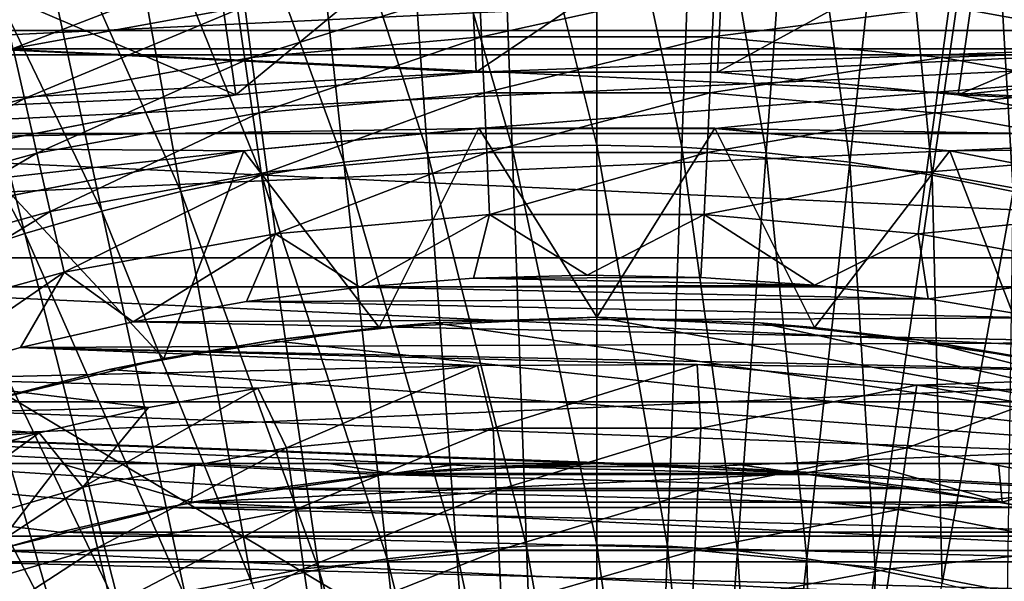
# Model space of a CAD drawing. Header units: metres. Extents: x -37.4 to 37.6, y -35 to 35.
# Tile 250 of 256: x -2.6 to 1.8, y 9 to 11.5. Entities that reach past the tile are written whole.
import ezdxf

# ---------------------------------------------------------------- set-up
doc = ezdxf.new("R2010")
doc.units = ezdxf.units.M
doc.layers.add('solid_506616_SW0001', color=7, linetype='CONTINUOUS')

msp = doc.modelspace()

# ---------------------------------------------------------------- linework, layer by layer
at = {"layer": 'solid_506616_SW0001'}
for points in [[(12.827591, 0.574696, -156.300003), (-12.827591, 0.574696, -156.300003), (-8.927591, 13.574696, -156.300003)], [(12.827591, 0.574696, -156.300003), (-8.927591, 13.574696, -156.300003), (8.927591, 13.574696, -156.300003)], [(-0.376274, 10.903746, 76.401863), (-0.439977, 12.671241, 76.146271), (-0.877828, 12.641582, 76.146019)], [(0.000072, 10.912238, 76.401848), (0.00006, 12.681215, 76.146355), (-0.439977, 12.671241, 76.146271)], [(-0.376274, 10.903746, 76.401863), (0.000072, 10.912238, 76.401848), (-0.439977, 12.671241, 76.146271)], [(0.376416, 10.903738, 76.401863), (0.440097, 12.671232, 76.146271), (0.00006, 12.681215, 76.146355)], [(0.000072, 10.912238, 76.401848), (0.376416, 10.903738, 76.401863), (0.00006, 12.681215, 76.146355)], [(0.376416, 10.903738, 76.401863), (0.750866, 10.878479, 76.401901), (0.440097, 12.671232, 76.146271)], [(0.750866, 10.878479, 76.401901), (0.877945, 12.641566, 76.146019), (0.440097, 12.671232, 76.146271)], [(-0.750728, 10.878494, 76.401901), (-0.877828, 12.641582, 76.146019), (-1.311306, 12.59265, 76.145576)], [(-0.750728, 10.878494, 76.401901), (-0.376274, 10.903746, 76.401863), (-0.877828, 12.641582, 76.146019)], [(0.750866, 10.878479, 76.401901), (1.121527, 10.836812, 76.401947), (0.877945, 12.641566, 76.146019)], [(1.121527, 10.836812, 76.401947), (1.311417, 12.592627, 76.145576), (0.877945, 12.641566, 76.146019)], [(-1.121394, 10.836833, 76.401947), (-1.311306, 12.59265, 76.145576), (-1.738362, 12.524993, 76.144913)], [(-1.121394, 10.836833, 76.401947), (-0.750728, 10.878494, 76.401901), (-1.311306, 12.59265, 76.145576)], [(1.121527, 10.836812, 76.401947), (1.486628, 10.779204, 76.401962), (1.311417, 12.592627, 76.145576)], [(1.486628, 10.779204, 76.401962), (1.738467, 12.524964, 76.144913), (1.311417, 12.592627, 76.145576)], [(-1.486503, 10.779231, 76.401962), (-1.738362, 12.524993, 76.144913), (-2.157516, 12.439707, 76.143974)], [(-1.486503, 10.779231, 76.401962), (-1.121394, 10.836833, 76.401947), (-1.738362, 12.524993, 76.144913)], [(1.486628, 10.779204, 76.401962), (1.844884, 10.706591, 76.401894), (1.738467, 12.524964, 76.144913)], [(1.844884, 10.706591, 76.401894), (2.157612, 12.439673, 76.143974), (1.738467, 12.524964, 76.144913)], [(-1.844769, 10.706621, 76.401894), (-2.157516, 12.439707, 76.143974), (-2.567423, 12.338025, 76.142685)], [(-1.844769, 10.706621, 76.401894), (-1.486503, 10.779231, 76.401962), (-2.157516, 12.439707, 76.143974)], [(-2.195031, 10.620056, 76.401688), (-2.567423, 12.338025, 76.142685), (-2.967021, 12.221318, 76.140984)], [(-2.195031, 10.620056, 76.401688), (-1.844769, 10.706621, 76.401894), (-2.567423, 12.338025, 76.142685)], [(-11.313913, 11.313463, -3.596469), (11.313913, 11.313463, -3.596469), (10.284721, 12.256608, -3.596469)], [(-11.313913, 11.313463, -3.596469), (10.284721, 12.256608, -3.596469), (-10.284721, 12.256608, -3.596469)], [(-2.53637, 10.520703, 76.40126), (-2.967021, 12.221318, 76.140984), (-3.356367, 12.091503, 76.138771)], [(-2.53637, 10.520703, 76.40126), (-2.195031, 10.620056, 76.401688), (-2.967021, 12.221318, 76.140984)], [(-2.868837, 10.410199, 76.400536), (-2.53637, 10.520703, 76.40126), (-3.356367, 12.091503, 76.138771)], [(-1.601082, 11.135486, 4.55), (-1.708294, 11.877765, 3.8), (-0.570332, 11.986317, 3.8)], [(-0.53531, 11.237257, 4.55), (-1.601082, 11.135486, 4.55), (-0.570332, 11.986317, 3.8)], [(-0.53531, 11.237257, 4.55), (-0.570332, 11.986317, 3.8), (0.570332, 11.986317, 3.8)], [(0.53531, 11.237257, 4.55), (-0.53531, 11.237257, 4.55), (0.570332, 11.986317, 3.8)], [(0.53531, 11.237257, 4.55), (0.570332, 11.986317, 3.8), (1.708294, 11.877765, 3.8)], [(-1.601082, 11.135486, 4.55), (-2.829124, 11.661559, 3.8), (-1.708294, 11.877765, 3.8)], [(1.601082, 11.135486, 4.55), (0.53531, 11.237257, 4.55), (1.708294, 11.877765, 3.8)], [(1.601082, 11.135486, 4.55), (1.708294, 11.877765, 3.8), (2.829124, 11.661559, 3.8)], [(-4.426662, 11.422066, 21.299999), (-3.354622, 11.78163, 21.299999), (4.426662, 11.422066, 21.299999)], [(-4.426662, 11.422066, 17.299999), (4.426662, 11.422066, 17.299999), (3.354622, 11.78163, 17.299999)], [(-4.426662, 11.422066, 17.299999), (3.354622, 11.78163, 17.299999), (-3.354622, 11.78163, 17.299999)], [(-3.354622, 11.78163, 21.299999), (3.354622, 11.78163, 21.299999), (4.426662, 11.422066, 21.299999)], [(-2.633451, 11.537901, 64.524376), (-1.5886, 11.727513, 64.524376), (-2.58859, 11.341355, 64.722237)], [(-1.5886, 11.727513, 64.524376), (-1.561538, 11.527739, 64.722237), (-2.58859, 11.341355, 64.722237)], [(-3.924214, 11.340185, 28.799999), (3.924214, 11.340185, 28.799999), (2.829124, 11.661559, 28.799999)], [(-3.924214, 11.340185, 28.799999), (2.829124, 11.661559, 28.799999), (-2.829124, 11.661559, 28.799999)], [(-1.601082, 11.135486, 4.55), (-2.652353, 10.932864, 4.55), (-2.829124, 11.661559, 3.8)], [(2.652353, 10.932864, 4.55), (1.601082, 11.135486, 4.55), (2.829124, 11.661559, 3.8)], [(-1.561538, 11.527739, 64.722237), (-0.521913, 11.621306, 64.722237), (-1.531005, 11.302332, 64.889717)], [(-0.521913, 11.621306, 64.722237), (-0.511708, 11.394071, 64.889717), (-1.531005, 11.302332, 64.889717)], [(-0.521913, 11.621306, 64.722237), (0.521913, 11.621306, 64.722237), (-0.511708, 11.394071, 64.889717)], [(0.521913, 11.621306, 64.722237), (0.511708, 11.394071, 64.889717), (-0.511708, 11.394071, 64.889717)], [(0.521913, 11.621306, 64.722237), (1.561538, 11.527739, 64.722237), (0.511708, 11.394071, 64.889717)], [(-2.58859, 11.341355, 64.722237), (-1.561538, 11.527739, 64.722237), (-2.537975, 11.119595, 64.889717)], [(-1.561538, 11.527739, 64.722237), (-1.531005, 11.302332, 64.889717), (-2.537975, 11.119595, 64.889717)], [(1.561538, 11.527739, 64.722237), (1.531005, 11.302333, 64.889717), (0.511708, 11.394071, 64.889717)], [(1.561538, 11.527739, 64.722237), (2.58859, 11.341355, 64.722237), (1.531005, 11.302333, 64.889717)], [(2.633451, 11.537901, 64.524376), (2.58859, 11.341355, 64.722237), (1.561538, 11.527739, 64.722237)], [(-5.463039, 10.964374, 21.299999), (-4.426662, 11.422066, 21.299999), (5.463039, 10.964374, 21.299999)], [(-0.536122, 11.23713, 17.299999), (-4.426662, 11.422066, 17.299999), (-5.463039, 10.964374, 17.299999)], [(-4.426662, 11.422066, 21.299999), (4.426662, 11.422066, 21.299999), (5.463039, 10.964374, 21.299999)], [(-0.536122, 11.23713, 17.299999), (4.426662, 11.422066, 17.299999), (-4.426662, 11.422066, 17.299999)], [(-1.531005, 11.302332, 64.889717), (-0.511708, 11.394071, 64.889717), (-1.497609, 11.055793, 65.023491)], [(-0.511708, 11.394071, 64.889717), (-0.500546, 11.14553, 65.023491), (-1.497609, 11.055793, 65.023491)], [(-0.536122, 11.23713, 17.299999), (0.536122, 11.23713, 17.299999), (4.426662, 11.422066, 17.299999)], [(-0.511708, 11.394071, 64.889717), (0.511708, 11.394071, 64.889717), (-0.500546, 11.14553, 65.023491)], [(0.511708, 11.394071, 64.889717), (0.500546, 11.14553, 65.023491), (-0.500546, 11.14553, 65.023491)], [(0.511708, 11.394071, 64.889717), (1.531005, 11.302333, 64.889717), (0.500546, 11.14553, 65.023491)], [(0.536122, 11.23713, 17.299999), (1.600528, 11.135395, 17.299999), (4.426662, 11.422066, 17.299999)], [(1.600528, 11.135395, 17.299999), (5.463039, 10.964374, 17.299999), (4.426662, 11.422066, 17.299999)], [(-12.256732, 10.284498, -3.596469), (12.256732, 10.284498, -3.596469), (11.313913, 11.313463, -3.596469)], [(-12.256732, 10.284498, -3.596469), (11.313913, 11.313463, -3.596469), (-11.313913, 11.313463, -3.596469)], [(-4.985572, 10.915195, 28.799999), (3.924214, 11.340185, 28.799999), (-3.924214, 11.340185, 28.799999)], [(-0.524195, 10.987417, 28.799999), (3.924214, 11.340185, 28.799999), (-4.985572, 10.915195, 28.799999)], [(-2.58859, 11.341355, 64.722237), (-2.537975, 11.119595, 64.889717), (-3.52451, 10.847328, 64.889717)], [(-0.524195, 10.987417, 28.799999), (0.524195, 10.987417, 28.799999), (3.924214, 11.340185, 28.799999)], [(0.524195, 10.987417, 28.799999), (4.985572, 10.915195, 28.799999), (3.924214, 11.340185, 28.799999)], [(2.58859, 11.341355, 64.722237), (2.537975, 11.119595, 64.889717), (1.531005, 11.302333, 64.889717)], [(-2.537975, 11.119595, 64.889717), (-1.531005, 11.302332, 64.889717), (-2.482614, 10.877041, 65.023491)], [(-1.531005, 11.302332, 64.889717), (-1.497609, 11.055793, 65.023491), (-2.482614, 10.877041, 65.023491)], [(1.531005, 11.302333, 64.889717), (1.497609, 11.055793, 65.023491), (0.500546, 11.14553, 65.023491)], [(1.531005, 11.302333, 64.889717), (2.537975, 11.119595, 64.889717), (1.497609, 11.055793, 65.023491)], [(-1.600528, 11.135395, 17.299999), (-0.536122, 11.23713, 17.299999), (-5.463039, 10.964374, 17.299999)], [(-1.600528, 11.135395, 17.299999), (-1.601082, 11.135486, 4.55), (-0.53531, 11.237257, 4.55)], [(-1.600528, 11.135395, 17.299999), (-0.53531, 11.237257, 4.55), (-0.536122, 11.23713, 17.299999)], [(-0.536122, 11.23713, 17.299999), (-0.53531, 11.237257, 4.55), (0.53531, 11.237257, 4.55)], [(-0.536122, 11.23713, 17.299999), (0.53531, 11.237257, 4.55), (0.536122, 11.23713, 17.299999)], [(0.536122, 11.23713, 17.299999), (0.53531, 11.237257, 4.55), (1.601082, 11.135486, 4.55)], [(0.536122, 11.23713, 17.299999), (1.601082, 11.135486, 4.55), (1.600528, 11.135395, 17.299999)], [(-2.652763, 10.932755, 17.299999), (-1.600528, 11.135395, 17.299999), (-5.463039, 10.964374, 17.299999)], [(-2.652763, 10.932755, 17.299999), (-2.652353, 10.932864, 4.55), (-1.601082, 11.135486, 4.55)], [(-2.652763, 10.932755, 17.299999), (-1.601082, 11.135486, 4.55), (-1.600528, 11.135395, 17.299999)], [(-1.497609, 11.055793, 65.023491), (-0.500546, 11.14553, 65.023491), (-1.462016, 10.793036, 65.120872)], [(-0.500546, 11.14553, 65.023491), (-0.48865, 10.880641, 65.120872), (-1.462016, 10.793036, 65.120872)], [(-0.500546, 11.14553, 65.023491), (0.500546, 11.14553, 65.023491), (-0.48865, 10.880641, 65.120872)], [(0.500546, 11.14553, 65.023491), (0.48865, 10.880641, 65.120872), (-0.48865, 10.880641, 65.120872)], [(0.500546, 11.14553, 65.023491), (1.497609, 11.055793, 65.023491), (0.48865, 10.880641, 65.120872)], [(1.600528, 11.135395, 17.299999), (1.601082, 11.135486, 4.55), (2.652353, 10.932864, 4.55)], [(1.600528, 11.135395, 17.299999), (2.652353, 10.932864, 4.55), (2.652763, 10.932755, 17.299999)], [(1.600528, 11.135395, 17.299999), (2.652763, 10.932755, 17.299999), (5.463039, 10.964374, 17.299999)], [(-3.52451, 10.847328, 64.889717), (-2.537975, 11.119595, 64.889717), (-3.44763, 10.610713, 65.023491)], [(-2.537975, 11.119595, 64.889717), (-2.482614, 10.877041, 65.023491), (-3.44763, 10.610713, 65.023491)], [(2.537975, 11.119595, 64.889717), (2.482614, 10.877041, 65.023491), (1.497609, 11.055793, 65.023491)], [(-2.482614, 10.877041, 65.023491), (-1.497609, 11.055793, 65.023491), (-2.423611, 10.618532, 65.120872)], [(-1.497609, 11.055793, 65.023491), (-1.462016, 10.793036, 65.120872), (-2.423611, 10.618532, 65.120872)], [(1.497609, 11.055793, 65.023491), (1.462016, 10.793036, 65.120872), (0.48865, 10.880641, 65.120872)], [(1.497609, 11.055793, 65.023491), (2.482614, 10.877041, 65.023491), (1.462016, 10.793036, 65.120872)], [(-6.451538, 10.413257, 21.299999), (-5.463039, 10.964374, 21.299999), (6.451538, 10.413257, 21.299999)], [(-5.463039, 10.964374, 21.299999), (5.463039, 10.964374, 21.299999), (6.451538, 10.413257, 21.299999)], [(-1.564921, 10.887947, 28.799999), (-0.524195, 10.987417, 28.799999), (-4.985572, 10.915195, 28.799999)], [(-1.565463, 10.888036, 34.809254), (-0.523401, 10.987541, 34.809254), (-1.564921, 10.887947, 28.799999)], [(-0.964819, 10.10404, 35.299999), (-0.523401, 10.987541, 34.809254), (-1.565463, 10.888036, 34.809254)], [(-0.523401, 10.987541, 34.809254), (-0.524195, 10.987417, 28.799999), (-1.564921, 10.887947, 28.799999)], [(-0.964819, 10.10404, 35.299999), (0, 10.15, 35.299999), (-0.523401, 10.987541, 34.809254)], [(0.523401, 10.987541, 34.809254), (0.524195, 10.987417, 28.799999), (-0.524195, 10.987417, 28.799999)], [(-0.523401, 10.987541, 34.809254), (0.523401, 10.987541, 34.809254), (-0.524195, 10.987417, 28.799999)], [(0, 10.15, 35.299999), (0.523401, 10.987541, 34.809254), (-0.523401, 10.987541, 34.809254)], [(0, 10.15, 35.299999), (0.964819, 10.10404, 35.299999), (0.523401, 10.987541, 34.809254)], [(0.523401, 10.987541, 34.809254), (1.565463, 10.888036, 34.809254), (0.524195, 10.987417, 28.799999)], [(0.964819, 10.10404, 35.299999), (1.565463, 10.888036, 34.809254), (0.523401, 10.987541, 34.809254)], [(0.524195, 10.987417, 28.799999), (1.564921, 10.887947, 28.799999), (4.985572, 10.915195, 28.799999)], [(1.565463, 10.888036, 34.809254), (1.564921, 10.887947, 28.799999), (0.524195, 10.987417, 28.799999)], [(-1.564921, 10.887947, 28.799999), (-4.985572, 10.915195, 28.799999), (-5.999434, 10.392476, 28.799999)], [(1.564921, 10.887947, 28.799999), (2.593749, 10.68982, 28.799999), (4.985572, 10.915195, 28.799999)], [(-2.593749, 10.68982, 28.799999), (-1.564921, 10.887947, 28.799999), (-5.999434, 10.392476, 28.799999)], [(-3.44763, 10.610713, 65.023491), (-2.482614, 10.877041, 65.023491), (-3.365692, 10.358535, 65.120872)], [(-2.482614, 10.877041, 65.023491), (-2.423611, 10.618532, 65.120872), (-3.365692, 10.358535, 65.120872)], [(-1.565463, 10.888036, 34.809254), (-1.564921, 10.887947, 28.799999), (-2.593749, 10.68982, 28.799999)], [(-2.593348, 10.689927, 34.809254), (-1.565463, 10.888036, 34.809254), (-2.593749, 10.68982, 28.799999)], [(-1.9209, 9.966577, 35.299999), (-1.565463, 10.888036, 34.809254), (-2.593348, 10.689927, 34.809254)], [(-1.9209, 9.966577, 35.299999), (-0.964819, 10.10404, 35.299999), (-1.565463, 10.888036, 34.809254)], [(-1.462016, 10.793036, 65.120872), (-0.48865, 10.880641, 65.120872), (-1.424937, 10.519305, 65.179924)], [(-0.48865, 10.880641, 65.120872), (-0.476257, 10.604688, 65.179924), (-1.424937, 10.519305, 65.179924)], [(-0.622835, 9.112405, 76.626152), (-0.750728, 10.878494, 76.401901), (-1.121394, 10.836833, 76.401947)], [(-0.312171, 9.133292, 76.625992), (-0.376274, 10.903746, 76.401863), (-0.750728, 10.878494, 76.401901)], [(-0.622835, 9.112405, 76.626152), (-0.312171, 9.133292, 76.625992), (-0.750728, 10.878494, 76.401901)], [(-0.48865, 10.880641, 65.120872), (0.48865, 10.880641, 65.120872), (-0.476257, 10.604688, 65.179924)], [(0.48865, 10.880641, 65.120872), (0.476257, 10.604688, 65.179924), (-0.476257, 10.604688, 65.179924)], [(0.000078, 9.140318, 76.625931), (0.000072, 10.912238, 76.401848), (-0.376274, 10.903746, 76.401863)], [(-0.312171, 9.133292, 76.625992), (0.000078, 9.140318, 76.625931), (-0.376274, 10.903746, 76.401863)], [(0.312326, 9.133288, 76.625992), (0.376416, 10.903738, 76.401863), (0.000072, 10.912238, 76.401848)], [(0.000078, 9.140318, 76.625931), (0.312326, 9.133288, 76.625992), (0.000072, 10.912238, 76.401848)], [(0.312326, 9.133288, 76.625992), (0.622986, 9.112396, 76.626152), (0.376416, 10.903738, 76.401863)], [(0.622986, 9.112396, 76.626152), (0.750866, 10.878479, 76.401901), (0.376416, 10.903738, 76.401863)], [(0.48865, 10.880641, 65.120872), (1.462016, 10.793036, 65.120872), (0.476257, 10.604688, 65.179924)], [(0.622986, 9.112396, 76.626152), (0.930472, 9.077933, 76.626404), (0.750866, 10.878479, 76.401901)], [(0.930472, 9.077933, 76.626404), (1.121527, 10.836812, 76.401947), (0.750866, 10.878479, 76.401901)], [(0.964819, 10.10404, 35.299999), (1.9209, 9.966577, 35.299999), (1.565463, 10.888036, 34.809254)], [(2.482614, 10.877041, 65.023491), (2.423611, 10.618532, 65.120872), (1.462016, 10.793036, 65.120872)], [(1.565463, 10.888036, 34.809254), (2.593348, 10.689927, 34.809254), (1.564921, 10.887947, 28.799999)], [(2.593348, 10.689927, 34.809254), (2.593749, 10.68982, 28.799999), (1.564921, 10.887947, 28.799999)], [(1.9209, 9.966577, 35.299999), (2.593348, 10.689927, 34.809254), (1.565463, 10.888036, 34.809254)], [(-0.930327, 9.077946, 76.626404), (-1.121394, 10.836833, 76.401947), (-1.486503, 10.779231, 76.401962)], [(-0.930327, 9.077946, 76.626404), (-0.622835, 9.112405, 76.626152), (-1.121394, 10.836833, 76.401947)], [(0.930472, 9.077933, 76.626404), (1.233299, 9.030286, 76.626717), (1.121527, 10.836812, 76.401947)], [(1.233299, 9.030286, 76.626717), (1.486628, 10.779204, 76.401962), (1.121527, 10.836812, 76.401947)], [(-2.423611, 10.618532, 65.120872), (-1.462016, 10.793036, 65.120872), (-2.362144, 10.349227, 65.179924)], [(-1.462016, 10.793036, 65.120872), (-1.424937, 10.519305, 65.179924), (-2.362144, 10.349227, 65.179924)], [(1.462016, 10.793036, 65.120872), (1.424937, 10.519305, 65.179924), (0.476257, 10.604688, 65.179924)], [(1.462016, 10.793036, 65.120872), (2.423611, 10.618532, 65.120872), (1.424937, 10.519305, 65.179924)], [(-1.233162, 9.030301, 76.626717), (-1.486503, 10.779231, 76.401962), (-1.844769, 10.706621, 76.401894)], [(-1.233162, 9.030301, 76.626717), (-0.930327, 9.077946, 76.626404), (-1.486503, 10.779231, 76.401962)], [(1.233299, 9.030286, 76.626717), (1.530392, 8.970229, 76.627052), (1.486628, 10.779204, 76.401962)], [(1.530392, 8.970229, 76.627052), (1.844884, 10.706591, 76.401894), (1.486628, 10.779204, 76.401962)], [(-1.530265, 8.970246, 76.627052), (-1.844769, 10.706621, 76.401894), (-2.195031, 10.620056, 76.401688)], [(-1.530265, 8.970246, 76.627052), (-1.233162, 9.030301, 76.626717), (-1.844769, 10.706621, 76.401894)], [(1.530392, 8.970229, 76.627052), (1.820779, 8.898635, 76.627357), (1.844884, 10.706591, 76.401894)], [(-2.859586, 9.738853, 35.299999), (-1.9209, 9.966577, 35.299999), (-2.593348, 10.689927, 34.809254)], [(-3.365692, 10.358535, 65.120872), (-2.423611, 10.618532, 65.120872), (-3.280332, 10.095823, 65.179924)], [(-2.423611, 10.618532, 65.120872), (-2.362144, 10.349227, 65.179924), (-3.280332, 10.095823, 65.179924)], [(-1.820665, 8.898652, 76.627357), (-2.195031, 10.620056, 76.401688), (-2.53637, 10.520703, 76.40126)], [(-1.820665, 8.898652, 76.627357), (-1.530265, 8.970246, 76.627052), (-2.195031, 10.620056, 76.401688)], [(2.423611, 10.618532, 65.120872), (2.362144, 10.349227, 65.179924), (1.424937, 10.519305, 65.179924)], [(-1.424937, 10.519305, 65.179924), (-0.476257, 10.604688, 65.179924), (-1.051507, 10.282952, 65.199478)], [(-0.476257, 10.604688, 65.179924), (-0.547404, 10.321976, 65.199478), (-1.051507, 10.282952, 65.199478)], [(-0.476257, 10.604688, 65.179924), (-0.0432, 10.336315, 65.199478), (-0.547404, 10.321976, 65.199478)], [(-0.476257, 10.604688, 65.179924), (0.476257, 10.604688, 65.179924), (-0.0432, 10.336315, 65.199478)], [(0.476257, 10.604688, 65.179924), (0.461056, 10.326198, 65.199478), (-0.0432, 10.336315, 65.199478)], [(0.476257, 10.604688, 65.179924), (0.965325, 10.291397, 65.199478), (0.461056, 10.326198, 65.199478)], [(0.476257, 10.604688, 65.179924), (1.424937, 10.519305, 65.179924), (0.965325, 10.291397, 65.199478)], [(-2.10359, 8.816485, 76.627563), (-2.53637, 10.520703, 76.40126), (-2.868837, 10.410199, 76.400536)], [(-2.10359, 8.816485, 76.627563), (-1.820665, 8.898652, 76.627357), (-2.53637, 10.520703, 76.40126)], [(-2.362144, 10.349227, 65.179924), (-1.424937, 10.519305, 65.179924), (-2.055988, 10.129616, 65.199478)], [(-1.424937, 10.519305, 65.179924), (-1.553941, 10.218895, 65.199478), (-2.055988, 10.129616, 65.199478)], [(-1.424937, 10.519305, 65.179924), (-1.051507, 10.282952, 65.199478), (-1.553941, 10.218895, 65.199478)], [(1.424937, 10.519305, 65.179924), (1.468056, 10.231587, 65.199478), (0.965325, 10.291397, 65.199478)], [(1.424937, 10.519305, 65.179924), (2.362144, 10.349227, 65.179924), (1.468056, 10.231587, 65.199478)], [(-7.38475, 9.773803, 21.299999), (-6.451538, 10.413257, 21.299999), (7.38475, 9.773803, 21.299999)], [(-6.451538, 10.413257, 21.299999), (6.451538, 10.413257, 21.299999), (7.38475, 9.773803, 21.299999)], [(-2.379084, 8.725102, 76.627602), (-2.868837, 10.410199, 76.400536), (-3.192724, 10.290297, 76.399391)], [(-2.379084, 8.725102, 76.627602), (-2.10359, 8.816485, 76.627563), (-2.868837, 10.410199, 76.400536)], [(-3.280332, 10.095823, 65.179924), (-2.362144, 10.349227, 65.179924), (-3.049158, 9.876373, 65.199478)], [(-2.362144, 10.349227, 65.179924), (-2.55591, 10.015355, 65.199478), (-3.049158, 9.876373, 65.199478)], [(-2.362144, 10.349227, 65.179924), (-2.055988, 10.129616, 65.199478), (-2.55591, 10.015355, 65.199478)], [(2.362144, 10.349227, 65.179924), (1.970491, 10.146607, 65.199478), (1.468056, 10.231587, 65.199478)], [(-1.051507, 10.282952, 65.199478), (-0.547404, 10.321976, 65.199478), (0.965325, 10.291397, 65.199478)], [(-0.547404, 10.321976, 65.199478), (-0.0432, 10.336315, 65.199478), (0.461056, 10.326198, 65.199478)], [(-0.547404, 10.321976, 65.199478), (0.461056, 10.326198, 65.199478), (0.965325, 10.291397, 65.199478)], [(-13.106272, 9.177376, -3.596469), (13.106272, 9.177376, -3.596469), (12.256732, 10.284498, -3.596469)], [(-13.106272, 9.177376, -3.596469), (12.256732, 10.284498, -3.596469), (-12.256732, 10.284498, -3.596469)], [(-2.647396, 8.625955, 76.627388), (-2.379084, 8.725102, 76.627602), (-3.192724, 10.290297, 76.399391)], [(-1.553941, 10.218895, 65.199478), (-1.051507, 10.282952, 65.199478), (1.468056, 10.231587, 65.199478)], [(-1.051507, 10.282952, 65.199478), (0.965325, 10.291397, 65.199478), (1.468056, 10.231587, 65.199478)], [(-2.055988, 10.129616, 65.199478), (-1.553941, 10.218895, 65.199478), (1.970491, 10.146607, 65.199478)], [(-1.553941, 10.218895, 65.199478), (1.468056, 10.231587, 65.199478), (1.970491, 10.146607, 65.199478)], [(-2.55591, 10.015355, 65.199478), (-2.055988, 10.129616, 65.199478), (2.470945, 10.036664, 65.199478)], [(-2.055988, 10.129616, 65.199478), (1.970491, 10.146607, 65.199478), (2.470945, 10.036664, 65.199478)], [(-0.724487, 10.124215, 35.314888), (0, 10.15, 35.299999), (-0.964819, 10.10404, 35.299999)], [(3.573864, 9.5, 35.675278), (0, 10.15, 35.299999), (-0.724487, 10.124215, 35.314888)], [(0.724487, 10.124215, 35.314888), (0.964819, 10.10404, 35.299999), (0, 10.15, 35.299999)], [(0.724487, 10.124215, 35.314888), (0, 10.15, 35.299999), (3.573864, 9.5, 35.675278)], [(-1.445435, 10.046515, 35.359745), (-0.964819, 10.10404, 35.299999), (-1.9209, 9.966577, 35.299999)], [(-1.445435, 10.046515, 35.359745), (-0.724487, 10.124215, 35.314888), (-0.964819, 10.10404, 35.299999)], [(3.573864, 9.5, 35.675278), (-0.724487, 10.124215, 35.314888), (-1.445435, 10.046515, 35.359745)], [(1.445435, 10.046515, 35.359745), (0.964819, 10.10404, 35.299999), (0.724487, 10.124215, 35.314888)], [(1.445435, 10.046515, 35.359745), (0.724487, 10.124215, 35.314888), (3.573864, 9.5, 35.675278)], [(1.445435, 10.046515, 35.359745), (1.9209, 9.966577, 35.299999), (0.964819, 10.10404, 35.299999)], [(-2.163025, 9.916928, 35.434563), (-1.445435, 10.046515, 35.359745), (-1.9209, 9.966577, 35.299999)], [(3.573864, 9.5, 35.675278), (-1.445435, 10.046515, 35.359745), (-2.163025, 9.916928, 35.434563)], [(2.163025, 9.916928, 35.434563), (1.9209, 9.966577, 35.299999), (1.445435, 10.046515, 35.359745)], [(2.163025, 9.916928, 35.434563), (1.445435, 10.046515, 35.359745), (3.573864, 9.5, 35.675278)], [(-0.529938, 9.935238, 65.199478), (-3.049158, 9.876373, 65.199478), (-2.55591, 10.015355, 65.199478)], [(-2.55591, 10.015355, 65.199478), (2.470945, 10.036664, 65.199478), (2.964985, 9.901968, 65.199478)], [(0.445186, 9.939401, 65.199478), (-2.55591, 10.015355, 65.199478), (2.964985, 9.901968, 65.199478)], [(0.445186, 9.939401, 65.199478), (-0.529938, 9.935238, 65.199478), (-2.55591, 10.015355, 65.199478)], [(-2.163025, 9.916928, 35.434563), (-1.9209, 9.966577, 35.299999), (-2.859586, 9.738853, 35.299999)], [(-0.529938, 9.935238, 65.199478), (-1.503237, 9.83503, 65.199478), (-3.049158, 9.876373, 65.199478)], [(-2.87244, 9.734748, 35.539745), (-2.163025, 9.916928, 35.434563), (-2.859586, 9.738853, 35.299999)], [(3.573864, 9.5, 35.675278), (-2.163025, 9.916928, 35.434563), (-2.87244, 9.734748, 35.539745)], [(-1.375871, 9.569391, 65.179573), (-1.503237, 9.83503, 65.199478), (-0.529938, 9.935238, 65.199478)], [(-1.375871, 9.569391, 65.179573), (-0.529938, 9.935238, 65.199478), (-0.460012, 9.656845, 65.179573)], [(-0.460012, 9.656845, 65.179573), (-0.529938, 9.935238, 65.199478), (0.445186, 9.939401, 65.199478)], [(-0.460012, 9.656845, 65.179573), (0.445186, 9.939401, 65.199478), (0.460012, 9.656845, 65.179573)], [(1.418941, 9.847546, 65.199478), (0.445186, 9.939401, 65.199478), (2.964985, 9.901968, 65.199478)], [(0.460012, 9.656845, 65.179573), (0.445186, 9.939401, 65.199478), (1.418941, 9.847546, 65.199478)], [(-1.988804, 9.748228, 65.199478), (-3.537944, 9.711468, 65.199478), (-3.049158, 9.876373, 65.199478)], [(-1.503237, 9.83503, 65.199478), (-1.988804, 9.748228, 65.199478), (-3.049158, 9.876373, 65.199478)], [(1.418941, 9.847546, 65.199478), (2.964985, 9.901968, 65.199478), (3.454801, 9.741369, 65.199478)], [(-2.279269, 9.395275, 65.179573), (-1.988804, 9.748228, 65.199478), (-1.503237, 9.83503, 65.199478)], [(-2.279269, 9.395275, 65.179573), (-1.503237, 9.83503, 65.199478), (-1.375871, 9.569391, 65.179573)], [(0.460012, 9.656845, 65.179573), (1.418941, 9.847546, 65.199478), (1.375871, 9.569391, 65.179573)], [(1.375871, 9.569391, 65.179573), (1.418941, 9.847546, 65.199478), (1.904891, 9.764986, 65.199478)], [(1.904891, 9.764986, 65.199478), (1.418941, 9.847546, 65.199478), (3.454801, 9.741369, 65.199478)], [(-7.38475, 9.773803, 21.299999), (0.480446, 9.487703, 21.299999), (0, 9.5, 21.299999)], [(-7.38475, 9.773803, 21.299999), (7.38475, 9.773803, 21.299999), (0.480446, 9.487703, 21.299999)], [(-7.38475, 9.773803, 21.299999), (0, 9.5, 21.299999), (-0.480446, 9.487703, 21.299999)], [(-7.38475, 9.773803, 21.299999), (-0.480446, 9.487703, 21.299999), (-0.961438, 9.451028, 21.299999)], [(-7.38475, 9.773803, 21.299999), (-0.961438, 9.451028, 21.299999), (-1.439294, 9.390295, 21.299999)], [(-7.38475, 9.773803, 21.299999), (-1.439294, 9.390295, 21.299999), (-1.911623, 9.305619, 21.299999)], [(-7.38475, 9.773803, 21.299999), (-1.911623, 9.305619, 21.299999), (-2.381021, 9.196569, 21.299999)], [(-7.38475, 9.773803, 21.299999), (-2.381021, 9.196569, 21.299999), (-2.844739, 9.063949, 21.299999)], [(-1.988804, 9.748228, 65.199478), (-2.472338, 9.637142, 65.199478), (-3.537944, 9.711468, 65.199478)], [(-2.279269, 9.395275, 65.179573), (-2.472338, 9.637142, 65.199478), (-1.988804, 9.748228, 65.199478)], [(7.38475, 9.773803, 21.299999), (8.256369, 9.049415, 21.299999), (0.480446, 9.487703, 21.299999)], [(1.375871, 9.569391, 65.179573), (1.904891, 9.764986, 65.199478), (2.279269, 9.395275, 65.179573)], [(-2.472338, 9.637142, 65.199478), (-4.01905, 9.522517, 65.199478), (-3.537944, 9.711468, 65.199478)], [(3.573864, 9.5, 35.675278), (-2.87244, 9.734748, 35.539745), (-3.573864, 9.5, 35.675278)], [(-1.375871, 9.569391, 65.179573), (-0.460012, 9.656845, 65.179573), (-1.33657, 9.296046, 65.120163)], [(-0.460012, 9.656845, 65.179573), (-0.446872, 9.381001, 65.120163), (-1.33657, 9.296046, 65.120163)], [(-0.460012, 9.656845, 65.179573), (0.460012, 9.656845, 65.179573), (-0.446872, 9.381001, 65.120163)], [(0.460012, 9.656845, 65.179573), (0.446872, 9.381001, 65.120163), (-0.446872, 9.381001, 65.120163)], [(0.460012, 9.656845, 65.179573), (1.375871, 9.569391, 65.179573), (0.446872, 9.381001, 65.120163)], [(-2.472338, 9.637142, 65.199478), (-2.949336, 9.502029, 65.199478), (-4.01905, 9.522517, 65.199478)], [(-3.162026, 9.136074, 65.179573), (-2.949336, 9.502029, 65.199478), (-2.472338, 9.637142, 65.199478)], [(-3.162026, 9.136074, 65.179573), (-2.472338, 9.637142, 65.199478), (-2.279269, 9.395275, 65.179573)], [(-2.279269, 9.395275, 65.179573), (-1.375871, 9.569391, 65.179573), (-2.214163, 9.126904, 65.120163)], [(-1.375871, 9.569391, 65.179573), (-1.33657, 9.296046, 65.120163), (-2.214163, 9.126904, 65.120163)], [(1.375871, 9.569391, 65.179573), (1.33657, 9.296046, 65.120163), (0.446872, 9.381001, 65.120163)], [(1.375871, 9.569391, 65.179573), (2.279269, 9.395275, 65.179573), (1.33657, 9.296046, 65.120163)], [(3.573864, 9.5, 35.675278), (-3.573864, 9.5, 35.675278), (-3.573864, 9.5, 48.424721)], [(3.573864, 9.5, 48.424721), (-3.573864, 9.5, 48.424721), (-2.975057, 9.5, 48.537704)], [(3.573864, 9.5, 48.424721), (3.573864, 9.5, 35.675278), (-3.573864, 9.5, 48.424721)], [(-2.67692, 9.114864, 48.799999), (-2.378009, 9.5, 48.630775), (-2.975057, 9.5, 48.537704)], [(2.973673, 9.5, 48.53791), (-2.975057, 9.5, 48.537704), (-2.378009, 9.5, 48.630775)], [(2.973673, 9.5, 48.53791), (3.573864, 9.5, 48.424721), (-2.975057, 9.5, 48.537704)], [(-2.67692, 9.114864, 48.799999), (-1.797323, 9.328408, 48.799999), (-2.378009, 9.5, 48.630775)], [(-1.797323, 9.328408, 48.799999), (-1.783184, 9.5, 48.704189), (-2.378009, 9.5, 48.630775)], [(2.375877, 9.5, 48.631073), (-2.378009, 9.5, 48.630775), (-1.783184, 9.5, 48.704189)], [(2.375877, 9.5, 48.631073), (2.973673, 9.5, 48.53791), (-2.378009, 9.5, 48.630775)], [(-1.797323, 9.328408, 48.799999), (-0.906027, 9.456516, 48.799999), (-1.783184, 9.5, 48.704189)], [(-0.906027, 9.456516, 48.799999), (-1.189192, 9.5, 48.757195), (-1.783184, 9.5, 48.704189)], [(1.781017, 9.5, 48.704426), (-1.783184, 9.5, 48.704189), (-1.189192, 9.5, 48.757195)], [(1.781017, 9.5, 48.704426), (2.375877, 9.5, 48.631073), (-1.783184, 9.5, 48.704189)], [(-0.906027, 9.456516, 48.799999), (-0.594643, 9.5, 48.789047), (-1.189192, 9.5, 48.757195)], [(1.187472, 9.5, 48.757317), (-1.189192, 9.5, 48.757195), (-0.594643, 9.5, 48.789047)], [(1.187472, 9.5, 48.757317), (1.781017, 9.5, 48.704426), (-1.189192, 9.5, 48.757195)], [(-0.961438, 9.451028, 25.799999), (-0.480446, 9.487703, 25.799999), (0.961438, 9.451028, 25.799999)], [(-0.480446, 9.487703, 21.299999), (-0.480446, 9.487703, 25.799999), (-0.961438, 9.451028, 25.799999)], [(-0.961438, 9.451028, 21.299999), (-0.480446, 9.487703, 21.299999), (-0.961438, 9.451028, 25.799999)], [(-0.906027, 9.456516, 48.799999), (0, 9.5, 48.799999), (-0.594643, 9.5, 48.789047)], [(0.905944, 9.456529, 48.799999), (0, 9.5, 48.799999), (-0.906027, 9.456516, 48.799999)], [(0.593619, 9.5, 48.789104), (-0.594643, 9.5, 48.789047), (0, 9.5, 48.799999)], [(0.593619, 9.5, 48.789104), (1.187472, 9.5, 48.757317), (-0.594643, 9.5, 48.789047)], [(-0.480446, 9.487703, 25.799999), (0, 9.5, 25.799999), (0.480446, 9.487703, 25.799999)], [(0, 9.5, 21.299999), (0, 9.5, 25.799999), (-0.480446, 9.487703, 25.799999)], [(-0.480446, 9.487703, 21.299999), (0, 9.5, 21.299999), (-0.480446, 9.487703, 25.799999)], [(-0.480446, 9.487703, 25.799999), (0.480446, 9.487703, 25.799999), (0.961438, 9.451028, 25.799999)], [(0.593619, 9.5, 48.789104), (0, 9.5, 48.799999), (0.905944, 9.456529, 48.799999)], [(0.480446, 9.487703, 21.299999), (0.480446, 9.487703, 25.799999), (0, 9.5, 25.799999)], [(0, 9.5, 21.299999), (0.480446, 9.487703, 21.299999), (0, 9.5, 25.799999)], [(0.961438, 9.451028, 21.299999), (0.961438, 9.451028, 25.799999), (0.480446, 9.487703, 25.799999)], [(0.480446, 9.487703, 21.299999), (0.961438, 9.451028, 21.299999), (0.480446, 9.487703, 25.799999)], [(8.256369, 9.049415, 21.299999), (0.961438, 9.451028, 21.299999), (0.480446, 9.487703, 21.299999)], [(0.593619, 9.5, 48.789104), (0.905944, 9.456529, 48.799999), (1.187472, 9.5, 48.757317)], [(1.187472, 9.5, 48.757317), (0.905944, 9.456529, 48.799999), (1.797201, 9.328431, 48.799999)], [(1.187472, 9.5, 48.757317), (1.797201, 9.328431, 48.799999), (1.781017, 9.5, 48.704426)], [(1.781017, 9.5, 48.704426), (1.797201, 9.328431, 48.799999), (2.375877, 9.5, 48.631073)], [(2.375877, 9.5, 48.631073), (1.797201, 9.328431, 48.799999), (2.676809, 9.114896, 48.799999)], [(0.905944, 9.456529, 48.799999), (-0.906027, 9.456516, 48.799999), (-1.797323, 9.328408, 48.799999)], [(1.797201, 9.328431, 48.799999), (0.905944, 9.456529, 48.799999), (-1.797323, 9.328408, 48.799999)], [(-1.439294, 9.390295, 25.799999), (-0.961438, 9.451028, 25.799999), (1.439294, 9.390295, 25.799999)], [(-0.961438, 9.451028, 21.299999), (-0.961438, 9.451028, 25.799999), (-1.439294, 9.390295, 25.799999)], [(-1.439294, 9.390295, 21.299999), (-0.961438, 9.451028, 21.299999), (-1.439294, 9.390295, 25.799999)], [(-0.961438, 9.451028, 25.799999), (0.961438, 9.451028, 25.799999), (1.439294, 9.390295, 25.799999)], [(1.439294, 9.390295, 21.299999), (1.439294, 9.390295, 25.799999), (0.961438, 9.451028, 25.799999)], [(0.961438, 9.451028, 21.299999), (1.439294, 9.390295, 21.299999), (0.961438, 9.451028, 25.799999)], [(8.256369, 9.049415, 21.299999), (1.439294, 9.390295, 21.299999), (0.961438, 9.451028, 21.299999)], [(-3.162026, 9.136074, 65.179573), (-2.279269, 9.395275, 65.179573), (-3.071704, 8.875107, 65.120163)], [(-2.279269, 9.395275, 65.179573), (-2.214163, 9.126904, 65.120163), (-3.071704, 8.875107, 65.120163)], [(-1.911623, 9.305619, 25.799999), (-1.439294, 9.390295, 25.799999), (1.911623, 9.305619, 25.799999)], [(-1.439294, 9.390295, 21.299999), (-1.439294, 9.390295, 25.799999), (-1.911623, 9.305619, 25.799999)], [(-1.911623, 9.305619, 21.299999), (-1.439294, 9.390295, 21.299999), (-1.911623, 9.305619, 25.799999)], [(-1.439294, 9.390295, 25.799999), (1.439294, 9.390295, 25.799999), (1.911623, 9.305619, 25.799999)], [(2.279269, 9.395275, 65.179573), (2.214163, 9.126904, 65.120163), (1.33657, 9.296046, 65.120163)], [(1.911623, 9.305619, 21.299999), (1.911623, 9.305619, 25.799999), (1.439294, 9.390295, 25.799999)], [(1.439294, 9.390295, 21.299999), (1.911623, 9.305619, 21.299999), (1.439294, 9.390295, 25.799999)], [(8.256369, 9.049415, 21.299999), (1.911623, 9.305619, 21.299999), (1.439294, 9.390295, 21.299999)], [(-1.33657, 9.296046, 65.120163), (-0.446872, 9.381001, 65.120163), (-1.298852, 9.033711, 65.022446)], [(-0.446872, 9.381001, 65.120163), (-0.434262, 9.11627, 65.022446), (-1.298852, 9.033711, 65.022446)], [(-0.446872, 9.381001, 65.120163), (0.446872, 9.381001, 65.120163), (-0.434262, 9.11627, 65.022446)], [(0.446872, 9.381001, 65.120163), (0.434261, 9.11627, 65.022446), (-0.434262, 9.11627, 65.022446)], [(0.446872, 9.381001, 65.120163), (1.33657, 9.296046, 65.120163), (0.434261, 9.11627, 65.022446)], [(2.676809, 9.114896, 48.799999), (-1.797323, 9.328408, 48.799999), (-2.67692, 9.114864, 48.799999)], [(-2.381021, 9.196569, 25.799999), (-1.911623, 9.305619, 25.799999), (2.381021, 9.196569, 25.799999)], [(-1.911623, 9.305619, 21.299999), (-1.911623, 9.305619, 25.799999), (-2.381021, 9.196569, 25.799999)], [(-2.381021, 9.196569, 21.299999), (-1.911623, 9.305619, 21.299999), (-2.381021, 9.196569, 25.799999)], [(-1.911623, 9.305619, 25.799999), (1.911623, 9.305619, 25.799999), (2.381021, 9.196569, 25.799999)], [(2.676809, 9.114896, 48.799999), (1.797201, 9.328431, 48.799999), (-1.797323, 9.328408, 48.799999)], [(-2.214163, 9.126904, 65.120163), (-1.33657, 9.296046, 65.120163), (-2.151679, 8.869343, 65.022446)], [(-1.33657, 9.296046, 65.120163), (-1.298852, 9.033711, 65.022446), (-2.151679, 8.869343, 65.022446)], [(1.33657, 9.296046, 65.120163), (1.298852, 9.033711, 65.022446), (0.434261, 9.11627, 65.022446)], [(1.33657, 9.296046, 65.120163), (2.214163, 9.126904, 65.120163), (1.298852, 9.033711, 65.022446)], [(-13.856236, 8.000264, -3.596469), (13.856236, 8.000264, -3.596469), (13.106272, 9.177376, -3.596469)], [(-13.856236, 8.000264, -3.596469), (13.106272, 9.177376, -3.596469), (-13.106272, 9.177376, -3.596469)], [(-2.844739, 9.063949, 25.799999), (-2.381021, 9.196569, 25.799999), (2.844739, 9.063949, 25.799999)], [(-2.381021, 9.196569, 21.299999), (-2.381021, 9.196569, 25.799999), (-2.844739, 9.063949, 25.799999)], [(-2.844739, 9.063949, 21.299999), (-2.381021, 9.196569, 21.299999), (-2.844739, 9.063949, 25.799999)], [(-2.381021, 9.196569, 25.799999), (2.381021, 9.196569, 25.799999), (2.844739, 9.063949, 25.799999)], [(-3.071704, 8.875107, 65.120163), (-2.214163, 9.126904, 65.120163), (-2.985021, 8.624652, 65.022446)], [(-2.214163, 9.126904, 65.120163), (-2.151679, 8.869343, 65.022446), (-2.985021, 8.624652, 65.022446)], [(-0.247737, 7.359936, 76.816399), (-0.312171, 9.133292, 76.625992), (-0.622835, 9.112405, 76.626152)], [(0.000073, 7.365502, 76.816338), (0.000078, 9.140318, 76.625931), (-0.312171, 9.133292, 76.625992)], [(-0.247737, 7.359936, 76.816399), (0.000073, 7.365502, 76.816338), (-0.312171, 9.133292, 76.625992)], [(0.000073, 7.365502, 76.816338), (0.247882, 7.359932, 76.816399), (0.000078, 9.140318, 76.625931)], [(0.247882, 7.359932, 76.816399), (0.312326, 9.133288, 76.625992), (0.000078, 9.140318, 76.625931)], [(0.247882, 7.359932, 76.816399), (0.494422, 7.343381, 76.816574), (0.312326, 9.133288, 76.625992)], [(0.494422, 7.343381, 76.816574), (0.622986, 9.112396, 76.626152), (0.312326, 9.133288, 76.625992)], [(2.214163, 9.126904, 65.120163), (2.151679, 8.869343, 65.022446), (1.298852, 9.033711, 65.022446)], [(3.529948, 8.819755, 48.799999), (-2.67692, 9.114864, 48.799999), (-3.530025, 8.819724, 48.799999)], [(3.529948, 8.819755, 48.799999), (2.676809, 9.114896, 48.799999), (-2.67692, 9.114864, 48.799999)], [(-1.298852, 9.033711, 65.022446), (-0.434262, 9.11627, 65.022446), (-1.263469, 8.787621, 64.888359)], [(-0.434262, 9.11627, 65.022446), (-0.422432, 8.86793, 64.888359), (-1.263469, 8.787621, 64.888359)], [(-0.494281, 7.343389, 76.816574), (-0.622835, 9.112405, 76.626152), (-0.930327, 9.077946, 76.626404)], [(-0.494281, 7.343389, 76.816574), (-0.247737, 7.359936, 76.816399), (-0.622835, 9.112405, 76.626152)], [(-0.434262, 9.11627, 65.022446), (0.434261, 9.11627, 65.022446), (-0.422432, 8.86793, 64.888359)], [(0.434261, 9.11627, 65.022446), (0.422432, 8.86793, 64.888359), (-0.422432, 8.86793, 64.888359)], [(0.434261, 9.11627, 65.022446), (1.298852, 9.033711, 65.022446), (0.422432, 8.86793, 64.888359)], [(0.494422, 7.343381, 76.816574), (0.738425, 7.316079, 76.816856), (0.622986, 9.112396, 76.626152)], [(0.738425, 7.316079, 76.816856), (0.930472, 9.077933, 76.626404), (0.622986, 9.112396, 76.626152)], [(-3.299258, 8.908694, 25.799999), (-2.844739, 9.063949, 25.799999), (3.299258, 8.908694, 25.799999)], [(-2.844739, 9.063949, 25.799999), (2.844739, 9.063949, 25.799999), (3.299258, 8.908694, 25.799999)], [(-0.73829, 7.316089, 76.816856), (-0.930327, 9.077946, 76.626404), (-1.233162, 9.030301, 76.626717)], [(-0.73829, 7.316089, 76.816856), (-0.494281, 7.343389, 76.816574), (-0.930327, 9.077946, 76.626404)], [(0.738425, 7.316079, 76.816856), (0.978705, 7.278333, 76.817215), (0.930472, 9.077933, 76.626404)], [(0.978705, 7.278333, 76.817215), (1.233299, 9.030286, 76.626717), (0.930472, 9.077933, 76.626404)], [(-2.151679, 8.869343, 65.022446), (-1.298852, 9.033711, 65.022446), (-2.093065, 8.627729, 64.888359)], [(-1.298852, 9.033711, 65.022446), (-1.263469, 8.787621, 64.888359), (-2.093065, 8.627729, 64.888359)], [(-0.978577, 7.278345, 76.817215), (-1.233162, 9.030301, 76.626717), (-1.530265, 8.970246, 76.627052)], [(-0.978577, 7.278345, 76.817215), (-0.73829, 7.316089, 76.816856), (-1.233162, 9.030301, 76.626717)], [(1.298852, 9.033711, 65.022446), (1.263469, 8.787621, 64.888359), (0.422432, 8.86793, 64.888359)], [(0.978705, 7.278333, 76.817215), (1.214403, 7.230758, 76.817627), (1.233299, 9.030286, 76.626717)], [(1.214403, 7.230758, 76.817627), (1.530392, 8.970229, 76.627052), (1.233299, 9.030286, 76.626717)], [(1.298852, 9.033711, 65.022446), (2.151679, 8.869343, 65.022446), (1.263469, 8.787621, 64.888359)]]:
    msp.add_3dface(points, dxfattribs=at)

doc.saveas('drawing.dxf')
